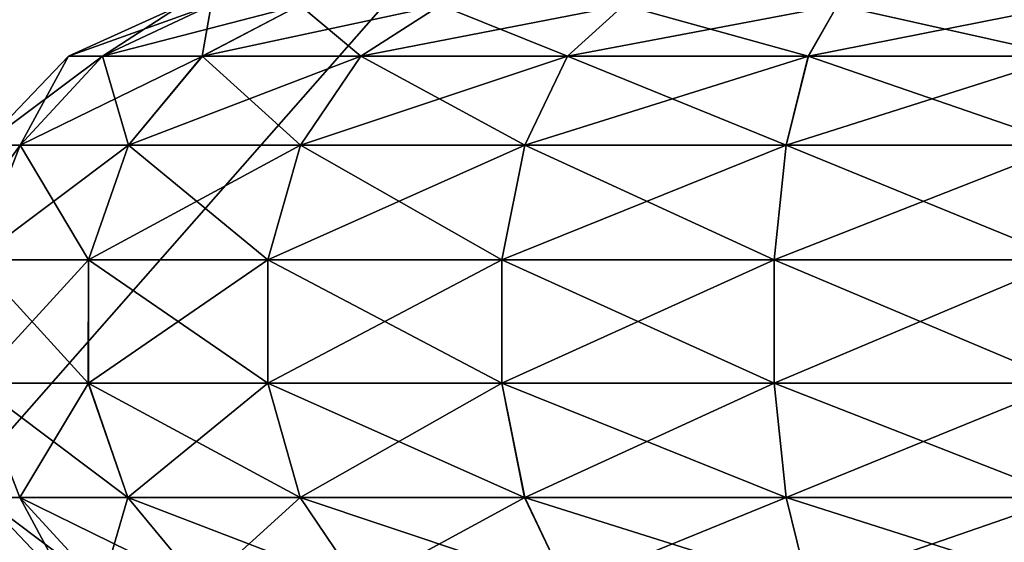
# Model space of a CAD drawing. Header units: millimetres. Extents: x -110 to 119, y -127 to 212.
# Tile 93 of 186: x -5.62 to -0.33, y 20.94 to 23.75. Entities that reach past the tile are written whole.
import ezdxf

# ---------------------------------------------------------------- set-up
doc = ezdxf.new("R2010")
doc.units = ezdxf.units.MM
doc.header["$LTSCALE"] = 26.699852
for name, color, linetype in [('151', 7, 'CONTINUOUS'), ('154', 7, 'CONTINUOUS'), ('418', 7, 'CONTINUOUS')]:
    doc.layers.add(name, color=color, linetype=linetype)

msp = doc.modelspace()

# ---------------------------------------------------------------- linework, layer by layer
at = {"layer": '151', "color": 7, "linetype": 'CONTINUOUS', "true_color": 0xa2afbf}
for points in [[(-6.7221, 35.6504, -15), (6.7221, 35.6504, -15), (6.7221, 20.3496, -15), (-6.7221, 35.6504, -15)], [(-6.7221, 35.6504, -15), (6.7221, 20.3496, -15), (-6.7221, 20.3496, -15), (-6.7221, 35.6504, -15)]]:
    msp.add_3dface(points, dxfattribs=at)
at = {"layer": '154', "color": 7, "linetype": 'CONTINUOUS', "true_color": 0xa2afbf}
for points in [[(6.7221, 35.6504, 15), (-6.7221, 35.6504, 15), (-6.7221, 20.3496, 15), (6.7221, 35.6504, 15)], [(6.7221, 35.6504, 15), (-6.7221, 20.3496, 15), (6.7221, 20.3496, 15), (6.7221, 35.6504, 15)]]:
    msp.add_3dface(points, dxfattribs=at)
at = {"layer": '418', "color": 7, "linetype": 'CONTINUOUS', "true_color": 0xa2afbf}
for points in [[(-5.1786, 23.5499, 44.6121), (-5.3614, 23.5499, 45.9997), (-4.5952, 23.8237, 44.7685), (-5.1786, 23.5499, 44.6121)], [(-5.3614, 23.5499, 45.9997), (-5.1788, 23.5499, 47.3874), (-4.7573, 23.8237, 45.9998), (-5.3614, 23.5499, 45.9997)], [(-4.5952, 23.8237, 44.7685), (-5.3614, 23.5499, 45.9997), (-4.7573, 23.8237, 45.9998), (-4.5952, 23.8237, 44.7685)], [(-5.1788, 23.5499, 47.3874), (-4.6433, 23.5499, 48.6805), (-4.5953, 23.8237, 47.231), (-5.1788, 23.5499, 47.3874)], [(-4.7573, 23.8237, 45.9998), (-5.1788, 23.5499, 47.3874), (-4.5953, 23.8237, 47.231), (-4.7573, 23.8237, 45.9998)], [(-4.643, 23.5499, 43.3191), (-5.1786, 23.5499, 44.6121), (-4.1198, 23.8237, 43.6211), (-4.643, 23.5499, 43.3191)], [(-4.1198, 23.8237, 43.6211), (-5.1786, 23.5499, 44.6121), (-4.5952, 23.8237, 44.7685), (-4.1198, 23.8237, 43.6211)], [(-4.6433, 23.5499, 48.6805), (-3.7913, 23.5499, 49.7909), (-4.1201, 23.8237, 48.3784), (-4.6433, 23.5499, 48.6805)], [(-4.5953, 23.8237, 47.231), (-4.6433, 23.5499, 48.6805), (-4.1201, 23.8237, 48.3784), (-4.5953, 23.8237, 47.231)], [(-3.7909, 23.5499, 42.2087), (-4.643, 23.5499, 43.3191), (-3.3638, 23.8237, 42.6359), (-3.7909, 23.5499, 42.2087)], [(-3.3638, 23.8237, 42.6359), (-4.643, 23.5499, 43.3191), (-4.1198, 23.8237, 43.6211), (-3.3638, 23.8237, 42.6359)], [(-4.1201, 23.8237, 48.3784), (-3.7913, 23.5499, 49.7909), (-3.3641, 23.8237, 49.3638), (-4.1201, 23.8237, 48.3784)], [(-3.7913, 23.5499, 49.7909), (-2.6809, 23.5499, 50.643), (-3.3641, 23.8237, 49.3638), (-3.7913, 23.5499, 49.7909)], [(-2.6805, 23.5499, 41.3567), (-3.7909, 23.5499, 42.2087), (-2.3784, 23.8237, 41.8799), (-2.6805, 23.5499, 41.3567)], [(-2.3784, 23.8237, 41.8799), (-3.7909, 23.5499, 42.2087), (-3.3638, 23.8237, 42.6359), (-2.3784, 23.8237, 41.8799)], [(-3.3641, 23.8237, 49.3638), (-2.6809, 23.5499, 50.643), (-2.3789, 23.8237, 50.1198), (-3.3641, 23.8237, 49.3638)], [(-2.6809, 23.5499, 50.643), (-1.3879, 23.5499, 51.1786), (-2.3789, 23.8237, 50.1198), (-2.6809, 23.5499, 50.643)], [(-1.3874, 23.5499, 40.8212), (-2.6805, 23.5499, 41.3567), (-1.231, 23.8237, 41.4047), (-1.3874, 23.5499, 40.8212)], [(-1.231, 23.8237, 41.4047), (-2.6805, 23.5499, 41.3567), (-2.3784, 23.8237, 41.8799), (-1.231, 23.8237, 41.4047)], [(-2.3789, 23.8237, 50.1198), (-1.3879, 23.5499, 51.1786), (-1.2315, 23.8237, 50.5952), (-2.3789, 23.8237, 50.1198)], [(-1.3879, 23.5499, 51.1786), (-0.0003, 23.5499, 51.3614), (-1.2315, 23.8237, 50.5952), (-1.3879, 23.5499, 51.1786)], [(0.0002, 23.8237, 41.2427), (0.0003, 23.5499, 40.6386), (-1.3874, 23.5499, 40.8212), (0.0002, 23.8237, 41.2427)], [(0.0002, 23.8237, 41.2427), (-1.3874, 23.5499, 40.8212), (-1.231, 23.8237, 41.4047), (0.0002, 23.8237, 41.2427)], [(-0.0003, 23.5499, 51.3614), (-0.0002, 23.8237, 50.7573), (-1.2315, 23.8237, 50.5952), (-0.0003, 23.5499, 51.3614)], [(-5.6218, 23.071, 44.4933), (-5.8202, 23.071, 45.9997), (-5.1786, 23.5499, 44.6121), (-5.6218, 23.071, 44.4933)], [(-5.8202, 23.071, 45.9997), (-5.622, 23.071, 47.5061), (-5.3614, 23.5499, 45.9997), (-5.8202, 23.071, 45.9997)], [(-5.1786, 23.5499, 44.6121), (-5.8202, 23.071, 45.9997), (-5.3614, 23.5499, 45.9997), (-5.1786, 23.5499, 44.6121)], [(-5.622, 23.071, 47.5061), (-5.0406, 23.071, 48.9098), (-5.1788, 23.5499, 47.3874), (-5.622, 23.071, 47.5061)], [(-5.3614, 23.5499, 45.9997), (-5.622, 23.071, 47.5061), (-5.1788, 23.5499, 47.3874), (-5.3614, 23.5499, 45.9997)], [(-5.0403, 23.071, 43.0896), (-5.6218, 23.071, 44.4933), (-4.643, 23.5499, 43.3191), (-5.0403, 23.071, 43.0896)], [(-4.643, 23.5499, 43.3191), (-5.6218, 23.071, 44.4933), (-5.1786, 23.5499, 44.6121), (-4.643, 23.5499, 43.3191)], [(-5.1788, 23.5499, 47.3874), (-5.0406, 23.071, 48.9098), (-4.6433, 23.5499, 48.6805), (-5.1788, 23.5499, 47.3874)], [(-5.0406, 23.071, 48.9098), (-4.1157, 23.071, 50.1153), (-4.6433, 23.5499, 48.6805), (-5.0406, 23.071, 48.9098)], [(-4.1153, 23.071, 41.8843), (-5.0403, 23.071, 43.0896), (-3.7909, 23.5499, 42.2087), (-4.1153, 23.071, 41.8843)], [(-3.7909, 23.5499, 42.2087), (-5.0403, 23.071, 43.0896), (-4.643, 23.5499, 43.3191), (-3.7909, 23.5499, 42.2087)], [(-4.6433, 23.5499, 48.6805), (-4.1157, 23.071, 50.1153), (-3.7913, 23.5499, 49.7909), (-4.6433, 23.5499, 48.6805)], [(-4.1157, 23.071, 50.1153), (-2.9104, 23.071, 51.0403), (-3.7913, 23.5499, 49.7909), (-4.1157, 23.071, 50.1153)], [(-2.9098, 23.071, 40.9594), (-4.1153, 23.071, 41.8843), (-2.6805, 23.5499, 41.3567), (-2.9098, 23.071, 40.9594)], [(-2.6805, 23.5499, 41.3567), (-4.1153, 23.071, 41.8843), (-3.7909, 23.5499, 42.2087), (-2.6805, 23.5499, 41.3567)], [(-3.7913, 23.5499, 49.7909), (-2.9104, 23.071, 51.0403), (-2.6809, 23.5499, 50.643), (-3.7913, 23.5499, 49.7909)], [(-2.9104, 23.071, 51.0403), (-1.5067, 23.071, 51.6218), (-2.6809, 23.5499, 50.643), (-2.9104, 23.071, 51.0403)], [(-1.5061, 23.071, 40.378), (-2.9098, 23.071, 40.9594), (-1.3874, 23.5499, 40.8212), (-1.5061, 23.071, 40.378)], [(-1.3874, 23.5499, 40.8212), (-2.9098, 23.071, 40.9594), (-2.6805, 23.5499, 41.3567), (-1.3874, 23.5499, 40.8212)], [(-2.6809, 23.5499, 50.643), (-1.5067, 23.071, 51.6218), (-1.3879, 23.5499, 51.1786), (-2.6809, 23.5499, 50.643)], [(-1.5067, 23.071, 51.6218), (-0.0003, 23.071, 51.8202), (-1.3879, 23.5499, 51.1786), (-1.5067, 23.071, 51.6218)], [(0.0003, 23.5499, 40.6386), (0.0003, 23.071, 40.1798), (-1.5061, 23.071, 40.378), (0.0003, 23.5499, 40.6386)], [(0.0003, 23.5499, 40.6386), (-1.5061, 23.071, 40.378), (-1.3874, 23.5499, 40.8212), (0.0003, 23.5499, 40.6386)], [(-0.0003, 23.071, 51.8202), (-0.0003, 23.5499, 51.3614), (-1.3879, 23.5499, 51.1786), (-0.0003, 23.071, 51.8202)], [(-5.861, 22.4557, 44.4292), (-6.0678, 22.4557, 45.9997), (-5.6218, 23.071, 44.4933), (-5.861, 22.4557, 44.4292)], [(-5.6218, 23.071, 44.4933), (-6.0678, 22.4557, 45.9997), (-5.8202, 23.071, 45.9997), (-5.6218, 23.071, 44.4933)], [(-5.8612, 22.4557, 47.5702), (-5.2551, 22.4557, 49.0336), (-5.622, 23.071, 47.5061), (-5.8612, 22.4557, 47.5702)], [(-5.8202, 23.071, 45.9997), (-5.8612, 22.4557, 47.5702), (-5.622, 23.071, 47.5061), (-5.8202, 23.071, 45.9997)], [(-5.2548, 22.4557, 42.9658), (-5.861, 22.4557, 44.4292), (-5.0403, 23.071, 43.0896), (-5.2548, 22.4557, 42.9658)], [(-5.0403, 23.071, 43.0896), (-5.861, 22.4557, 44.4292), (-5.6218, 23.071, 44.4933), (-5.0403, 23.071, 43.0896)], [(-5.622, 23.071, 47.5061), (-5.2551, 22.4557, 49.0336), (-5.0406, 23.071, 48.9098), (-5.622, 23.071, 47.5061)], [(-5.2551, 22.4557, 49.0336), (-4.2908, 22.4557, 50.2904), (-5.0406, 23.071, 48.9098), (-5.2551, 22.4557, 49.0336)], [(-4.2904, 22.4557, 41.7092), (-5.2548, 22.4557, 42.9658), (-4.1153, 23.071, 41.8843), (-4.2904, 22.4557, 41.7092)], [(-4.1153, 23.071, 41.8843), (-5.2548, 22.4557, 42.9658), (-5.0403, 23.071, 43.0896), (-4.1153, 23.071, 41.8843)], [(-5.0406, 23.071, 48.9098), (-4.2908, 22.4557, 50.2904), (-4.1157, 23.071, 50.1153), (-5.0406, 23.071, 48.9098)], [(-4.2908, 22.4557, 50.2904), (-3.0342, 22.4557, 51.2548), (-4.1157, 23.071, 50.1153), (-4.2908, 22.4557, 50.2904)], [(-3.0336, 22.4557, 40.7449), (-4.2904, 22.4557, 41.7092), (-2.9098, 23.071, 40.9594), (-3.0336, 22.4557, 40.7449)], [(-2.9098, 23.071, 40.9594), (-4.2904, 22.4557, 41.7092), (-4.1153, 23.071, 41.8843), (-2.9098, 23.071, 40.9594)], [(-4.1157, 23.071, 50.1153), (-3.0342, 22.4557, 51.2548), (-2.9104, 23.071, 51.0403), (-4.1157, 23.071, 50.1153)], [(-3.0342, 22.4557, 51.2548), (-1.5708, 22.4557, 51.861), (-2.9104, 23.071, 51.0403), (-3.0342, 22.4557, 51.2548)], [(-1.5702, 22.4557, 40.1388), (-3.0336, 22.4557, 40.7449), (-1.5061, 23.071, 40.378), (-1.5702, 22.4557, 40.1388)], [(-1.5061, 23.071, 40.378), (-3.0336, 22.4557, 40.7449), (-2.9098, 23.071, 40.9594), (-1.5061, 23.071, 40.378)], [(-2.9104, 23.071, 51.0403), (-1.5708, 22.4557, 51.861), (-1.5067, 23.071, 51.6218), (-2.9104, 23.071, 51.0403)], [(-1.5708, 22.4557, 51.861), (-0.0003, 22.4557, 52.0678), (-1.5067, 23.071, 51.6218), (-1.5708, 22.4557, 51.861)], [(0.0003, 23.071, 40.1798), (0.0003, 22.4557, 39.9322), (-1.5702, 22.4557, 40.1388), (0.0003, 23.071, 40.1798)], [(0.0003, 23.071, 40.1798), (-1.5702, 22.4557, 40.1388), (-1.5061, 23.071, 40.378), (0.0003, 23.071, 40.1798)], [(-0.0003, 22.4557, 52.0678), (-0.0003, 23.071, 51.8202), (-1.5067, 23.071, 51.6218), (-0.0003, 22.4557, 52.0678)], [(-5.862, 21.7924, 47.5704), (-5.2558, 21.7924, 49.0341), (-5.8612, 22.4557, 47.5702), (-5.862, 21.7924, 47.5704)], [(-5.2555, 21.7924, 42.9654), (-5.8619, 21.7924, 44.429), (-5.2548, 22.4557, 42.9658), (-5.2555, 21.7924, 42.9654)], [(-5.2548, 22.4557, 42.9658), (-5.8619, 21.7924, 44.429), (-5.861, 22.4557, 44.4292), (-5.2548, 22.4557, 42.9658)], [(-5.8612, 22.4557, 47.5702), (-5.2558, 21.7924, 49.0341), (-5.2551, 22.4557, 49.0336), (-5.8612, 22.4557, 47.5702)], [(-5.2558, 21.7924, 49.0341), (-4.2915, 21.7924, 50.291), (-5.2551, 22.4557, 49.0336), (-5.2558, 21.7924, 49.0341)], [(-4.291, 21.7924, 41.7085), (-5.2555, 21.7924, 42.9654), (-4.2904, 22.4557, 41.7092), (-4.291, 21.7924, 41.7085)], [(-4.2904, 22.4557, 41.7092), (-5.2555, 21.7924, 42.9654), (-5.2548, 22.4557, 42.9658), (-4.2904, 22.4557, 41.7092)], [(-5.2551, 22.4557, 49.0336), (-4.2915, 21.7924, 50.291), (-4.2908, 22.4557, 50.2904), (-5.2551, 22.4557, 49.0336)], [(-4.2915, 21.7924, 50.291), (-3.0346, 21.7924, 51.2555), (-4.2908, 22.4557, 50.2904), (-4.2915, 21.7924, 50.291)], [(-3.0341, 21.7924, 40.7442), (-4.291, 21.7924, 41.7085), (-3.0336, 22.4557, 40.7449), (-3.0341, 21.7924, 40.7442)], [(-3.0336, 22.4557, 40.7449), (-4.291, 21.7924, 41.7085), (-4.2904, 22.4557, 41.7092), (-3.0336, 22.4557, 40.7449)], [(-4.2908, 22.4557, 50.2904), (-3.0346, 21.7924, 51.2555), (-3.0342, 22.4557, 51.2548), (-4.2908, 22.4557, 50.2904)], [(-3.0346, 21.7924, 51.2555), (-1.571, 21.7924, 51.8619), (-3.0342, 22.4557, 51.2548), (-3.0346, 21.7924, 51.2555)], [(-3.0342, 22.4557, 51.2548), (-1.571, 21.7924, 51.8619), (-1.5708, 22.4557, 51.861), (-3.0342, 22.4557, 51.2548)], [(-1.5704, 21.7924, 40.138), (-3.0341, 21.7924, 40.7442), (-1.5702, 22.4557, 40.1388), (-1.5704, 21.7924, 40.138)], [(-1.5702, 22.4557, 40.1388), (-3.0341, 21.7924, 40.7442), (-3.0336, 22.4557, 40.7449), (-1.5702, 22.4557, 40.1388)], [(-1.571, 21.7924, 51.8619), (-0.0003, 21.7924, 52.0687), (-1.5708, 22.4557, 51.861), (-1.571, 21.7924, 51.8619)], [(-0.0003, 21.7924, 52.0687), (-0.0003, 22.4557, 52.0678), (-1.5708, 22.4557, 51.861), (-0.0003, 21.7924, 52.0687)], [(0.0003, 22.4557, 39.9322), (0.0003, 21.7924, 39.9313), (-1.5704, 21.7924, 40.138), (0.0003, 22.4557, 39.9322)], [(0.0003, 22.4557, 39.9322), (-1.5704, 21.7924, 40.138), (-1.5702, 22.4557, 40.1388), (0.0003, 22.4557, 39.9322)], [(-5.6244, 21.1765, 47.5067), (-5.0428, 21.1765, 48.9111), (-5.862, 21.7924, 47.5704), (-5.6244, 21.1765, 47.5067)], [(-5.862, 21.7924, 47.5704), (-5.0428, 21.1765, 48.9111), (-5.2558, 21.7924, 49.0341), (-5.862, 21.7924, 47.5704)], [(-5.6243, 21.1765, 44.4927), (-5.8227, 21.1765, 45.9997), (-5.8619, 21.7924, 44.429), (-5.6243, 21.1765, 44.4927)], [(-5.2555, 21.7924, 42.9654), (-5.6243, 21.1765, 44.4927), (-5.8619, 21.7924, 44.429), (-5.2555, 21.7924, 42.9654)], [(-5.0425, 21.1765, 43.0884), (-5.6243, 21.1765, 44.4927), (-5.2555, 21.7924, 42.9654), (-5.0425, 21.1765, 43.0884)], [(-5.0428, 21.1765, 48.9111), (-4.1175, 21.1765, 50.1171), (-5.2558, 21.7924, 49.0341), (-5.0428, 21.1765, 48.9111)], [(-5.2558, 21.7924, 49.0341), (-4.1175, 21.1765, 50.1171), (-4.2915, 21.7924, 50.291), (-5.2558, 21.7924, 49.0341)], [(-4.291, 21.7924, 41.7085), (-5.0425, 21.1765, 43.0884), (-5.2555, 21.7924, 42.9654), (-4.291, 21.7924, 41.7085)], [(-4.1171, 21.1765, 41.8825), (-5.0425, 21.1765, 43.0884), (-4.291, 21.7924, 41.7085), (-4.1171, 21.1765, 41.8825)], [(-4.1175, 21.1765, 50.1171), (-2.9116, 21.1765, 51.0425), (-4.2915, 21.7924, 50.291), (-4.1175, 21.1765, 50.1171)], [(-4.2915, 21.7924, 50.291), (-2.9116, 21.1765, 51.0425), (-3.0346, 21.7924, 51.2555), (-4.2915, 21.7924, 50.291)], [(-3.0341, 21.7924, 40.7442), (-4.1171, 21.1765, 41.8825), (-4.291, 21.7924, 41.7085), (-3.0341, 21.7924, 40.7442)], [(-2.9111, 21.1765, 40.9572), (-4.1171, 21.1765, 41.8825), (-3.0341, 21.7924, 40.7442), (-2.9111, 21.1765, 40.9572)], [(-2.9116, 21.1765, 51.0425), (-1.5073, 21.1765, 51.6243), (-3.0346, 21.7924, 51.2555), (-2.9116, 21.1765, 51.0425)], [(-3.0346, 21.7924, 51.2555), (-1.5073, 21.1765, 51.6243), (-1.571, 21.7924, 51.8619), (-3.0346, 21.7924, 51.2555)], [(-1.5704, 21.7924, 40.138), (-2.9111, 21.1765, 40.9572), (-3.0341, 21.7924, 40.7442), (-1.5704, 21.7924, 40.138)], [(-1.5067, 21.1765, 40.3756), (-2.9111, 21.1765, 40.9572), (-1.5704, 21.7924, 40.138), (-1.5067, 21.1765, 40.3756)], [(-0.0003, 21.1765, 51.8227), (-0.0003, 21.7924, 52.0687), (-1.571, 21.7924, 51.8619), (-0.0003, 21.1765, 51.8227)], [(-1.5073, 21.1765, 51.6243), (-0.0003, 21.1765, 51.8227), (-1.571, 21.7924, 51.8619), (-1.5073, 21.1765, 51.6243)], [(0.0003, 21.7924, 39.9313), (-1.5067, 21.1765, 40.3756), (-1.5704, 21.7924, 40.138), (0.0003, 21.7924, 39.9313)], [(0.0003, 21.7924, 39.9313), (0.0003, 21.1765, 40.1773), (-1.5067, 21.1765, 40.3756), (0.0003, 21.7924, 39.9313)], [(-5.3652, 20.6963, 45.9997), (-5.1825, 20.6963, 47.3883), (-5.8227, 21.1765, 45.9997), (-5.3652, 20.6963, 45.9997)], [(-5.6243, 21.1765, 44.4927), (-5.3652, 20.6963, 45.9997), (-5.8227, 21.1765, 45.9997), (-5.6243, 21.1765, 44.4927)], [(-5.8227, 21.1765, 45.9997), (-5.1825, 20.6963, 47.3883), (-5.6244, 21.1765, 47.5067), (-5.8227, 21.1765, 45.9997)], [(-5.1825, 20.6963, 47.3883), (-4.6465, 20.6963, 48.6824), (-5.6244, 21.1765, 47.5067), (-5.1825, 20.6963, 47.3883)], [(-5.6244, 21.1765, 47.5067), (-4.6465, 20.6963, 48.6824), (-5.0428, 21.1765, 48.9111), (-5.6244, 21.1765, 47.5067)], [(-5.1823, 20.6963, 44.6111), (-5.3652, 20.6963, 45.9997), (-5.6243, 21.1765, 44.4927), (-5.1823, 20.6963, 44.6111)], [(-5.0425, 21.1765, 43.0884), (-5.1823, 20.6963, 44.6111), (-5.6243, 21.1765, 44.4927), (-5.0425, 21.1765, 43.0884)], [(-4.6463, 20.6963, 43.3172), (-5.1823, 20.6963, 44.6111), (-5.0425, 21.1765, 43.0884), (-4.6463, 20.6963, 43.3172)], [(-4.6465, 20.6963, 48.6824), (-3.794, 20.6963, 49.7936), (-5.0428, 21.1765, 48.9111), (-4.6465, 20.6963, 48.6824)], [(-5.0428, 21.1765, 48.9111), (-3.794, 20.6963, 49.7936), (-4.1175, 21.1765, 50.1171), (-5.0428, 21.1765, 48.9111)], [(-4.1171, 21.1765, 41.8825), (-4.6463, 20.6963, 43.3172), (-5.0425, 21.1765, 43.0884), (-4.1171, 21.1765, 41.8825)], [(-3.7936, 20.6963, 42.206), (-4.6463, 20.6963, 43.3172), (-4.1171, 21.1765, 41.8825), (-3.7936, 20.6963, 42.206)], [(-3.794, 20.6963, 49.7936), (-2.6828, 20.6963, 50.6463), (-4.1175, 21.1765, 50.1171), (-3.794, 20.6963, 49.7936)], [(-4.1175, 21.1765, 50.1171), (-2.6828, 20.6963, 50.6463), (-2.9116, 21.1765, 51.0425), (-4.1175, 21.1765, 50.1171)], [(-2.9111, 21.1765, 40.9572), (-3.7936, 20.6963, 42.206), (-4.1171, 21.1765, 41.8825), (-2.9111, 21.1765, 40.9572)], [(-2.6824, 20.6963, 41.3535), (-3.7936, 20.6963, 42.206), (-2.9111, 21.1765, 40.9572), (-2.6824, 20.6963, 41.3535)], [(-2.6828, 20.6963, 50.6463), (-1.3889, 20.6963, 51.1823), (-2.9116, 21.1765, 51.0425), (-2.6828, 20.6963, 50.6463)], [(-2.9116, 21.1765, 51.0425), (-1.3889, 20.6963, 51.1823), (-1.5073, 21.1765, 51.6243), (-2.9116, 21.1765, 51.0425)], [(-1.5067, 21.1765, 40.3756), (-2.6824, 20.6963, 41.3535), (-2.9111, 21.1765, 40.9572), (-1.5067, 21.1765, 40.3756)], [(-1.3883, 20.6963, 40.8175), (-2.6824, 20.6963, 41.3535), (-1.5067, 21.1765, 40.3756), (-1.3883, 20.6963, 40.8175)], [(-0.0003, 20.6963, 51.3652), (-0.0003, 21.1765, 51.8227), (-1.5073, 21.1765, 51.6243), (-0.0003, 20.6963, 51.3652)], [(-1.3889, 20.6963, 51.1823), (-0.0003, 20.6963, 51.3652), (-1.5073, 21.1765, 51.6243), (-1.3889, 20.6963, 51.1823)], [(0.0003, 21.1765, 40.1773), (-1.3883, 20.6963, 40.8175), (-1.5067, 21.1765, 40.3756), (0.0003, 21.1765, 40.1773)], [(0.0003, 21.1765, 40.1773), (0.0003, 20.6963, 40.6348), (-1.3883, 20.6963, 40.8175), (0.0003, 21.1765, 40.1773)]]:
    msp.add_3dface(points, dxfattribs=at)

doc.saveas('drawing.dxf')
